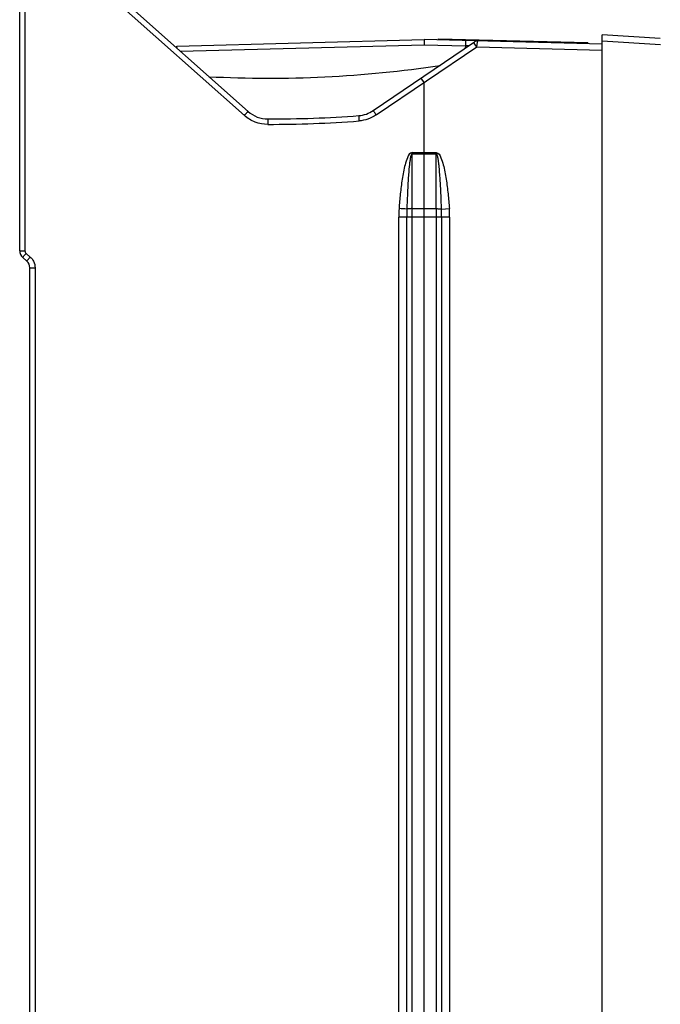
# Model space of a CAD drawing. Header units: inches. Extents: x 0 to 82.7, y 0 to 58.5.
# Tile 25 of 78: x 33.1 to 37.3, y 28.2 to 34.7. Entities that reach past the tile are written whole.
import ezdxf

# ---------------------------------------------------------------- set-up
doc = ezdxf.new("R2010")
doc.units = ezdxf.units.IN
doc.header["$LTSCALE"] = 4.547244
doc.header["$MEASUREMENT"] = 0
doc.layers.get('0').update_dxf_attribs({"linetype": 'CONTINUOUS'})
doc.styles.get("Standard").update_dxf_attribs({"font": 'txt', "width": 0.8})
doc.dimstyles.new('DIMSTYLE_2', dxfattribs={"dimtxt": 0.78125, "dimasz": 0.75, "dimexe": 0.18, "dimexo": 0.0625, "dimgap": 0.09, "dimtad": 1, "dimdec": 0, "dimzin": 4, "dimdsep": 46, "dimtxsty": 'STANDARD', "dimblk": '_FILLED', "dimblk1": '_FILLED', "dimblk2": '_FILLED', "dimcen": 0.09, "dimadec": 0, "dimazin": 0, "dimtfac": 1, "dimtdec": 0, "dimtofl": 0, "dimtmove": 0, "dimatfit": 3, "dimldrblk": '_FILLED', "dimfxl": 1, "dimtolj": 1, "dimtzin": 4, "dimarcsym": 0})

# ---------------------------------------------------------------- blocks, each defined once
blk = doc.blocks.new('_FILLED')
at = {"color": 0, "linetype": 'BYBLOCK'}
blk.add_solid([(0, 0), (-1, 0.1933), (-1, -0.1933)], dxfattribs=at)
blk = doc.blocks.new('*D3')
at = {"color": 7, "linetype": 'CONTINUOUS'}
for p, q in [((33.1016, 35.4877), (33.1016, 40.6264)), ((40.109, 33.8244), (40.109, 40.6264)), ((33.1016, 40.0014), (36.6053, 40.0014)), ((40.109, 40.0014), (36.6053, 40.0014))]:
    blk.add_line(p, q, dxfattribs=at)
at = {"color": 7, "linetype": 'CONTINUOUS', "xscale": 0.75, "yscale": 0.75, "zscale": 0.75, "rotation": 180}
blk.add_blockref('_FILLED', (33.1016, 40.0014), dxfattribs=at)
at = {"color": 7, "linetype": 'CONTINUOUS', "xscale": 0.75, "yscale": 0.75, "zscale": 0.75}
blk.add_blockref('_FILLED', (40.109, 40.0014), dxfattribs=at)

msp = doc.modelspace()

# ---------------------------------------------------------------- linework, layer by layer
at = {"color": 7, "linetype": 'CONTINUOUS'}
for p, q in [((33.1016, 33.1939), (33.1016, 35.1791)), ((33.1362, 35.1752), (33.1362, 33.1939)), ((33.3555, 35.1752), (34.5822, 34.0848)), ((34.6066, 34.1113), (33.3755, 35.2056)), ((34.1381, 34.542), (35.767, 34.5846)), ((35.4316, 34.1172), (36.0987, 34.5693)), ((36.9402, 34.5539), (35.767, 34.5846)), ((35.8608, 34.5822), (35.861, 34.59)), ((35.861, 34.59), (36.8449, 34.5643)), ((36.0395, 34.5775), (36.0388, 34.543)), ((36.1137, 34.5362), (36.1186, 34.5673)), ((36.9402, 22.5648), (36.9402, 34.616)), ((37.3229, 34.5913), (36.9402, 34.616)), ((36.9402, 34.5769), (37.3238, 34.5522)), ((34.1385, 34.5274), (34.1381, 34.542)), ((34.1602, 34.508), (35.767, 34.5501)), ((35.4506, 34.0879), (36.1137, 34.5362)), ((35.767, 34.5501), (36.0388, 34.543)), ((36.0388, 34.543), (36.0375, 34.5278)), ((36.1137, 34.5362), (36.0993, 34.557)), ((36.1137, 34.5362), (36.9402, 34.5145)), ((36.8447, 34.5564), (36.8449, 34.5643)), ((35.767, 34.3017), (35.7472, 34.3311)), ((35.767, 33.8409), (35.767, 34.3017)), ((35.6872, 33.841), (35.8463, 33.8409)), ((35.6873, 33.8326), (35.6872, 33.841)), ((35.6873, 33.471), (35.6873, 33.8326)), ((35.6873, 33.8326), (35.8465, 33.8324)), ((35.7662, 33.471), (35.7663, 33.8325)), ((35.7663, 33.8325), (35.7669, 33.8408)), ((35.8465, 33.471), (35.8465, 33.8324)), ((35.6873, 33.471), (35.8465, 33.471)), ((35.6873, 33.4145), (35.6873, 33.471)), ((35.7662, 33.4145), (35.7662, 33.471)), ((35.8465, 33.471), (35.8465, 33.4145)), ((35.881, 33.4678), (35.9327, 33.4716)), ((35.5994, 20.2823), (35.5994, 33.4145)), ((35.9347, 33.4145), (35.5994, 33.4145)), ((35.6521, 20.2823), (35.6521, 33.4145)), ((35.6873, 20.2823), (35.6873, 33.4145)), ((35.7662, 20.2823), (35.7662, 33.4145)), ((35.8465, 33.4145), (35.8465, 20.2823)), ((35.8817, 33.4145), (35.8817, 20.2823)), ((35.9347, 33.4145), (35.9347, 20.2823)), ((33.1016, 33.1939), (33.1362, 33.1939)), ((33.1486, 33.1259), (33.1216, 33.1497)), ((33.1711, 33.1524), (33.1442, 33.1762)), ((33.1685, 20.812), (33.1685, 33.0816)), ((33.1685, 33.0816), (33.2031, 33.0816)), ((33.2031, 33.0816), (33.2031, 20.812))]:
    msp.add_line(p, q, dxfattribs=at)
for centre, radius, start, end in [((36.1186, 34.54), 0.0354, 88.5, 124.12853), ((36.0467, 32.1351), 2.4079, 89.68676, 90.18743), ((34.7421, 41.9491), 7.6191, 267.03915, 278.52849), ((35.3212, 34.2802), 0.1969, 274.3179, 304.12481), ((34.7374, 34.2584), 0.1969, 228.36646, 269.95407), ((34.7426, 41.9397), 7.9136, 269.95455, 274.31335), ((34.7434, 41.9355), 7.874, 269.95532, 274.31646), ((35.9875, 34.0259), 1.2512, 179.15142, 179.98917), ((36.4116, 33.4157), 0.8122, 176.05948, 180.08611), ((34.5893, 19.1068), 14.4004, 85.76437, 85.97018), ((37.3814, 33.4163), 1.7293, 178.2917, 180.05824), ((34.1727, 33.4162), 1.7091, 359.94158, 1.72993), ((35.131, 33.4157), 0.8036, 359.91345, 3.9882), ((33.1607, 33.1939), 0.0591, 180, 228.57666), ((34.5684, 31.9204), 1.8988, 138.59331, 138.73126), ((33.1095, 33.0816), 0.0591, 0, 48.57621)]:
    msp.add_arc(centre, radius, start, end, dxfattribs=at)
for points, knots in [([(35.767, 34.5846), (35.7661, 34.5846), (35.7678, 34.5792), (35.7666, 34.574), (35.7671, 34.5624), (35.767, 34.5545), (35.767, 34.5501)], [0, 0, 0, 0, 0.076087, 0.291476, 0.61605, 1, 1, 1, 1]), ([(36.1186, 34.5673), (36.1189, 34.5693), (36.1183, 34.571), (36.1202, 34.5754), (36.1195, 34.5754)], [0, 0, 0, 0, 0.743753, 1, 1, 1, 1]), ([(36.0993, 34.557), (36.0986, 34.5581), (36.0966, 34.5608), (36.0947, 34.5637), (36.0933, 34.5653)], [0, 0, 0, 0, 0.37098, 1, 1, 1, 1]), ([(35.4316, 34.1172), (35.4309, 34.1167), (35.4352, 34.113), (35.4368, 34.1077), (35.4438, 34.0983), (35.4481, 34.0916), (35.4506, 34.0879)], [0, 0, 0, 0, 0.076178, 0.292258, 0.616366, 1, 1, 1, 1]), ([(34.5822, 34.0848), (34.5852, 34.0882), (34.5909, 34.0945), (34.5976, 34.102), (34.602, 34.1066), (34.6043, 34.1093), (34.6056, 34.1101), (34.6064, 34.1114), (34.6066, 34.1113)], [0, 0, 0, 0, 0.381168, 0.705597, 0.830228, 0.923112, 0.980303, 1, 1, 1, 1]), ([(34.7363, 34.0261), (34.7084, 34.0262), (34.652, 34.0363), (34.6031, 34.0663), (34.5822, 34.0848)], [0, 0, 0, 0, 0.499982, 1, 1, 1, 1]), ([(34.7372, 34.0615), (34.7368, 34.0615), (34.7373, 34.0591), (34.7365, 34.0566), (34.7367, 34.0508), (34.7365, 34.0468), (34.7365, 34.0444)], [0, 0, 0, 0, 0.069293, 0.26875, 0.585832, 1, 1, 1, 1]), ([(35.336, 34.0839), (35.3351, 34.0838), (35.3369, 34.0784), (35.3356, 34.0729), (35.3371, 34.0611), (35.3375, 34.053), (35.3378, 34.0485)], [0, 0, 0, 0, 0.076544, 0.29313, 0.617338, 1, 1, 1, 1]), ([(35.6872, 33.841), (35.6718, 33.8393), (35.6538, 33.8035), (35.6408, 33.7608), (35.63, 33.7125), (35.6191, 33.6489), (35.6091, 33.5684), (35.6036, 33.5038), (35.6013, 33.4715)], [0, 0, 0, 0, 0.120332, 0.245917, 0.371588, 0.497272, 0.748628, 1, 1, 1, 1]), ([(35.6873, 33.8326), (35.6836, 33.8322), (35.6804, 33.8226), (35.6768, 33.8091), (35.6734, 33.7895), (35.6704, 33.7669), (35.6671, 33.7363), (35.6638, 33.698), (35.6607, 33.652), (35.6581, 33.606), (35.6553, 33.5446), (35.6538, 33.4985), (35.6529, 33.4678)], [0, 0, 0, 0, 0.030385, 0.061677, 0.124234, 0.186799, 0.24936, 0.374476, 0.499586, 0.624694, 0.749798, 1, 1, 1, 1]), ([(35.8463, 33.8409), (35.8618, 33.8397), (35.8799, 33.8034), (35.893, 33.7609), (35.9038, 33.7126), (35.9148, 33.649), (35.9249, 33.5684), (35.9303, 33.5039), (35.9327, 33.4716)], [0, 0, 0, 0, 0.120237, 0.245837, 0.371522, 0.497219, 0.748602, 1, 1, 1, 1]), ([(35.881, 33.4678), (35.8801, 33.4985), (35.8785, 33.5446), (35.8757, 33.6059), (35.8731, 33.6519), (35.87, 33.6979), (35.8667, 33.7361), (35.8634, 33.7667), (35.8604, 33.7894), (35.857, 33.8089), (35.8534, 33.8225), (35.8502, 33.8319), (35.8465, 33.8324)], [0, 0, 0, 0, 0.2502, 0.375302, 0.500408, 0.625516, 0.750627, 0.813186, 0.875748, 0.938301, 0.969589, 1, 1, 1, 1]), ([(35.6873, 33.471), (35.6838, 33.471), (35.6723, 33.4706), (35.6606, 33.4701), (35.6529, 33.4678)], [0, 0, 0, 0, 0.305476, 1, 1, 1, 1]), ([(35.8465, 33.471), (35.85, 33.471), (35.8615, 33.4706), (35.8732, 33.4701), (35.881, 33.4678)], [0, 0, 0, 0, 0.304699, 1, 1, 1, 1]), ([(33.1216, 33.1497), (33.121, 33.1501), (33.125, 33.1528), (33.127, 33.1571), (33.1341, 33.1644), (33.1385, 33.1698), (33.1412, 33.1728)], [0, 0, 0, 0, 0.073766, 0.284843, 0.606753, 1, 1, 1, 1]), ([(33.1486, 33.1259), (33.1479, 33.1265), (33.1509, 33.1283), (33.1522, 33.1307), (33.1567, 33.1356), (33.1627, 33.1429), (33.1682, 33.1491), (33.1711, 33.1524)], [0, 0, 0, 0, 0.076106, 0.168284, 0.292206, 0.61626, 1, 1, 1, 1])]:
    msp.add_open_spline(points, degree=3, knots=knots, dxfattribs=at)
for points in [[(35.4506, 34.0879), (35.4176, 34.0656), (35.3775, 34.0516), (35.3378, 34.0485)], [(35.8465, 33.8324), (35.8465, 33.8352), (35.8467, 33.838), (35.8461, 33.8408)], [(33.1362, 33.1939), (33.1363, 33.1875), (33.1394, 33.1806), (33.1442, 33.1762)], [(33.1711, 33.1524), (33.1799, 33.1446), (33.1875, 33.135), (33.1928, 33.1245)], [(33.1928, 33.1245), (33.1995, 33.1114), (33.203, 33.0963), (33.2031, 33.0816)]]:
    msp.add_open_spline(points, degree=3, dxfattribs=at)

# ---------------------------------------------------------------- dimensions: what is measured, and where the dimension line sits
dim = msp.add_linear_dim(base=(40.109, 40.0014), p1=(33.1016, 35.4877), p2=(40.109, 33.8244), dimstyle='DIMSTYLE_2', dxfattribs=at)
dim.commit()
dim.dimension.update_dxf_attribs({"geometry": '*D3', "text_midpoint": (35.6678, 40.1967), "dimtype": 160})

doc.saveas('drawing.dxf')
